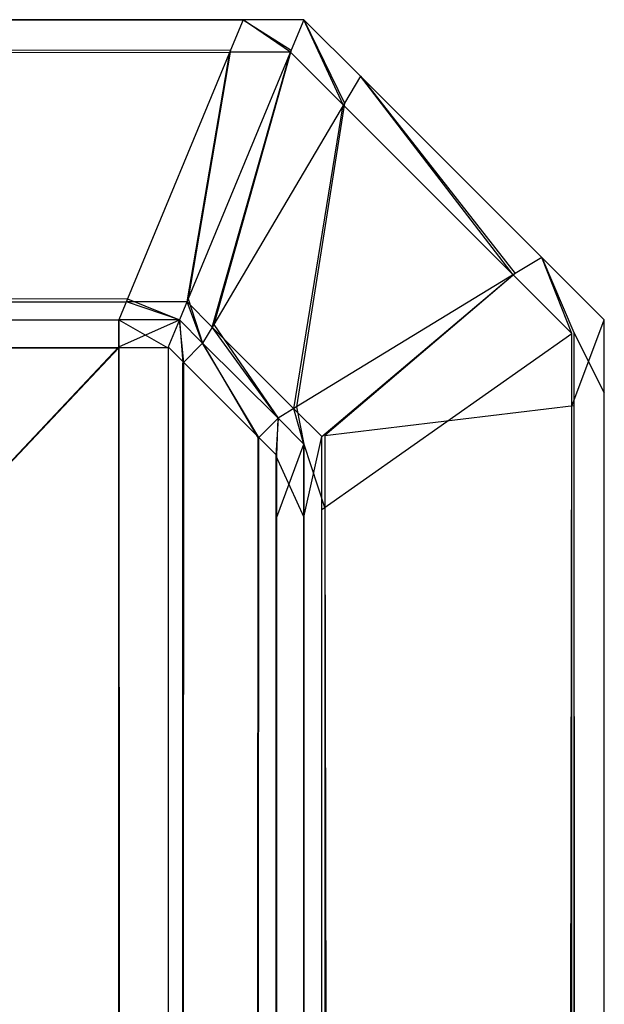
# Model space of a CAD drawing. Extents: x 0 to 1.6, y -0.5 to 0.
# Tile 181 of 181: x 1.59805 to 1.6, y -0.00328 to 0. Entities that reach past the tile are written whole.
import ezdxf

# ---------------------------------------------------------------- set-up
doc = ezdxf.new("R2010")
doc.units = 0
doc.layers.add('L39_ABDECKPL_0___REPLACEMTFOREM', color=7, linetype='CONTINUOUS')

msp = doc.modelspace()

# ---------------------------------------------------------------- linework, layer by layer
at = {"layer": 'L39_ABDECKPL_0___REPLACEMTFOREM', "color": 39}
for points, invisible_edges in [([(1.128221, 0, 0.598), (1.598798, 0, 0.597862), (1.128221, 0, 0.597862), (1.128221, 0, 0.598)], 13), ([(1.598798, 0, 0.597862), (1.128221, 0, 0.598), (1.598798, 0, 0.598), (1.598798, 0, 0.597862)], 14), ([(1.598798, 0, 0.588009), (1.128221, -0.000108, 0.587901), (1.128221, 0, 0.588009), (1.598798, 0, 0.588009)], 13), ([(1.128221, -0.000108, 0.587901), (1.598798, 0, 0.588009), (1.598753, -0.000108, 0.587901), (1.128221, -0.000108, 0.587901)], 14), ([(1.598756, -0.000101, 0.598101), (1.128221, 0, 0.598), (1.128221, -0.000101, 0.598101), (1.598756, -0.000101, 0.598101)], 13), ([(1.128221, 0, 0.598), (1.598756, -0.000101, 0.598101), (1.598798, 0, 0.598), (1.128221, 0, 0.598)], 14), ([(1.128221, 0, 0.588187), (1.598798, 0, 0.588009), (1.128221, 0, 0.588009), (1.128221, 0, 0.588187)], 13), ([(1.598798, 0, 0.588009), (1.128221, 0, 0.588187), (1.598798, 0, 0.588187), (1.598798, 0, 0.588009)], 14), ([(1.128221, 0, 0.597862), (1.598798, 0, 0.588187), (1.128221, 0, 0.588187), (1.128221, 0, 0.597862)], 13), ([(1.598798, 0, 0.588187), (1.128221, 0, 0.597862), (1.598798, 0, 0.597862), (1.598798, 0, 0.588187)], 14), ([(1.598798, 0, 0.588009), (1.598955, -0.000108, 0.587901), (1.598753, -0.000108, 0.587901), (1.598798, 0, 0.588009)], 13), ([(1.598958, -0.000101, 0.598101), (1.598798, 0, 0.598), (1.598756, -0.000101, 0.598101), (1.598958, -0.000101, 0.598101)], 13), ([(1.598955, -0.000108, 0.587901), (1.598798, 0, 0.588009), (1.599, 0, 0.588009), (1.598955, -0.000108, 0.587901)], 14), ([(1.598798, 0, 0.598), (1.599, 0, 0.597862), (1.598798, 0, 0.597862), (1.598798, 0, 0.598)], 13), ([(1.599, 0, 0.597862), (1.598798, 0, 0.598), (1.599, 0, 0.598), (1.599, 0, 0.597862)], 14), ([(1.598798, 0, 0.598), (1.598958, -0.000101, 0.598101), (1.599, 0, 0.598), (1.598798, 0, 0.598)], 14), ([(1.598798, 0, 0.588187), (1.599, 0, 0.588009), (1.598798, 0, 0.588009), (1.598798, 0, 0.588187)], 13), ([(1.599, 0, 0.588009), (1.598798, 0, 0.588187), (1.599, 0, 0.588187), (1.599, 0, 0.588009)], 14), ([(1.598798, 0, 0.597862), (1.599, 0, 0.588187), (1.598798, 0, 0.588187), (1.598798, 0, 0.597862)], 13), ([(1.599, 0, 0.588187), (1.598798, 0, 0.597862), (1.599, 0, 0.597862), (1.599, 0, 0.588187)], 14), ([(1.599, 0, 0.588009), (1.599131, -0.000284, 0.587901), (1.598955, -0.000108, 0.587901), (1.599, 0, 0.588009)], 13), ([(1.599135, -0.000278, 0.598101), (1.599, 0, 0.598), (1.598958, -0.000101, 0.598101), (1.599135, -0.000278, 0.598101)], 13), ([(1.599, 0, 0.598), (1.599135, -0.000278, 0.598101), (1.599188, -0.000188, 0.598), (1.599, 0, 0.598)], 14), ([(1.599, 0, 0.588009), (1.599188, -0.000188, 0.588187), (1.599188, -0.000188, 0.588009), (1.599, 0, 0.588009)], 13), ([(1.599188, -0.000188, 0.588187), (1.599, 0, 0.588009), (1.599, 0, 0.588187), (1.599188, -0.000188, 0.588187)], 14), ([(1.599131, -0.000284, 0.587901), (1.599, 0, 0.588009), (1.599188, -0.000188, 0.588009), (1.599131, -0.000284, 0.587901)], 14), ([(1.599, 0, 0.588187), (1.599188, -0.000188, 0.597862), (1.599188, -0.000188, 0.588187), (1.599, 0, 0.588187)], 13), ([(1.599188, -0.000188, 0.597862), (1.599, 0, 0.588187), (1.599, 0, 0.597862), (1.599188, -0.000188, 0.597862)], 14), ([(1.599, 0, 0.597862), (1.599188, -0.000188, 0.598), (1.599188, -0.000188, 0.597862), (1.599, 0, 0.597862)], 13), ([(1.599188, -0.000188, 0.598), (1.599, 0, 0.597862), (1.599, 0, 0.598), (1.599188, -0.000188, 0.598)], 14), ([(1.598413, -0.00093, 0.598929), (1.128221, -0.000101, 0.598101), (1.128221, -0.00093, 0.598929), (1.598413, -0.00093, 0.598929)], 13), ([(1.128221, -0.000101, 0.598101), (1.598413, -0.00093, 0.598929), (1.598756, -0.000101, 0.598101), (1.128221, -0.000101, 0.598101)], 14), ([(1.598753, -0.000108, 0.587901), (1.128221, -0.00094, 0.58707), (1.128221, -0.000108, 0.587901), (1.598753, -0.000108, 0.587901)], 13), ([(1.128221, -0.00094, 0.58707), (1.598753, -0.000108, 0.587901), (1.598409, -0.00094, 0.58707), (1.128221, -0.00094, 0.58707)], 14), ([(1.598753, -0.000108, 0.587901), (1.598611, -0.00094, 0.58707), (1.598409, -0.00094, 0.58707), (1.598753, -0.000108, 0.587901)], 13), ([(1.598615, -0.00093, 0.598929), (1.598756, -0.000101, 0.598101), (1.598413, -0.00093, 0.598929), (1.598615, -0.00093, 0.598929)], 13), ([(1.598955, -0.000108, 0.587901), (1.598695, -0.001024, 0.58707), (1.598611, -0.00094, 0.58707), (1.598955, -0.000108, 0.587901)], 13), ([(1.598611, -0.00094, 0.58707), (1.598753, -0.000108, 0.587901), (1.598955, -0.000108, 0.587901), (1.598611, -0.00094, 0.58707)], 14), ([(1.598756, -0.000101, 0.598101), (1.598615, -0.00093, 0.598929), (1.598958, -0.000101, 0.598101), (1.598756, -0.000101, 0.598101)], 14), ([(1.5987, -0.001015, 0.598929), (1.598958, -0.000101, 0.598101), (1.598615, -0.00093, 0.598929), (1.5987, -0.001015, 0.598929)], 13), ([(1.598695, -0.001024, 0.58707), (1.598955, -0.000108, 0.587901), (1.599131, -0.000284, 0.587901), (1.598695, -0.001024, 0.58707)], 14), ([(1.598958, -0.000101, 0.598101), (1.5987, -0.001015, 0.598929), (1.599135, -0.000278, 0.598101), (1.598958, -0.000101, 0.598101)], 14), ([(1.599188, -0.000188, 0.588009), (1.599697, -0.00085, 0.587901), (1.599131, -0.000284, 0.587901), (1.599188, -0.000188, 0.588009)], 13), ([(1.599703, -0.000846, 0.598101), (1.599188, -0.000188, 0.598), (1.599135, -0.000278, 0.598101), (1.599703, -0.000846, 0.598101)], 13), ([(1.599697, -0.00085, 0.587901), (1.599188, -0.000188, 0.588009), (1.599792, -0.000792, 0.588009), (1.599697, -0.00085, 0.587901)], 14), ([(1.599188, -0.000188, 0.588009), (1.599792, -0.000792, 0.588187), (1.599792, -0.000792, 0.588009), (1.599188, -0.000188, 0.588009)], 13), ([(1.599792, -0.000792, 0.588187), (1.599188, -0.000188, 0.588009), (1.599188, -0.000188, 0.588187), (1.599792, -0.000792, 0.588187)], 14), ([(1.599188, -0.000188, 0.598), (1.599703, -0.000846, 0.598101), (1.599792, -0.000792, 0.598), (1.599188, -0.000188, 0.598)], 14), ([(1.599188, -0.000188, 0.588187), (1.599792, -0.000792, 0.597862), (1.599792, -0.000792, 0.588187), (1.599188, -0.000188, 0.588187)], 13), ([(1.599792, -0.000792, 0.597862), (1.599188, -0.000188, 0.588187), (1.599188, -0.000188, 0.597862), (1.599792, -0.000792, 0.597862)], 14), ([(1.599188, -0.000188, 0.597862), (1.599792, -0.000792, 0.598), (1.599792, -0.000792, 0.597862), (1.599188, -0.000188, 0.597862)], 13), ([(1.599792, -0.000792, 0.598), (1.599188, -0.000188, 0.597862), (1.599188, -0.000188, 0.598), (1.599792, -0.000792, 0.598)], 14), ([(1.599131, -0.000284, 0.587901), (1.598966, -0.001296, 0.58707), (1.598695, -0.001024, 0.58707), (1.599131, -0.000284, 0.587901)], 13), ([(1.598975, -0.00129, 0.598929), (1.599135, -0.000278, 0.598101), (1.5987, -0.001015, 0.598929), (1.598975, -0.00129, 0.598929)], 13), ([(1.598966, -0.001296, 0.58707), (1.599131, -0.000284, 0.587901), (1.599697, -0.00085, 0.587901), (1.598966, -0.001296, 0.58707)], 14), ([(1.599135, -0.000278, 0.598101), (1.598975, -0.00129, 0.598929), (1.599703, -0.000846, 0.598101), (1.599135, -0.000278, 0.598101)], 14), ([(1.599792, -0.000792, 0.588009), (1.599892, -0.001045, 0.587901), (1.599697, -0.00085, 0.587901), (1.599792, -0.000792, 0.588009)], 13), ([(1.599899, -0.001042, 0.598101), (1.599792, -0.000792, 0.598), (1.599703, -0.000846, 0.598101), (1.599899, -0.001042, 0.598101)], 13), ([(1.599792, -0.000792, 0.588009), (1.6, -0.001, 0.588187), (1.6, -0.001, 0.588009), (1.599792, -0.000792, 0.588009)], 13), ([(1.6, -0.001, 0.588187), (1.599792, -0.000792, 0.588009), (1.599792, -0.000792, 0.588187), (1.6, -0.001, 0.588187)], 14), ([(1.599892, -0.001045, 0.587901), (1.599792, -0.000792, 0.588009), (1.6, -0.001, 0.588009), (1.599892, -0.001045, 0.587901)], 14), ([(1.599792, -0.000792, 0.598), (1.599899, -0.001042, 0.598101), (1.6, -0.001, 0.598), (1.599792, -0.000792, 0.598)], 14), ([(1.599792, -0.000792, 0.588187), (1.6, -0.001, 0.597862), (1.6, -0.001, 0.588187), (1.599792, -0.000792, 0.588187)], 13), ([(1.6, -0.001, 0.597862), (1.599792, -0.000792, 0.588187), (1.599792, -0.000792, 0.597862), (1.6, -0.001, 0.597862)], 14), ([(1.599792, -0.000792, 0.597862), (1.6, -0.001, 0.598), (1.6, -0.001, 0.597862), (1.599792, -0.000792, 0.597862)], 13), ([(1.6, -0.001, 0.598), (1.599792, -0.000792, 0.597862), (1.599792, -0.000792, 0.598), (1.6, -0.001, 0.598)], 14), ([(1.599697, -0.00085, 0.587901), (1.59906, -0.001389, 0.58707), (1.598966, -0.001296, 0.58707), (1.599697, -0.00085, 0.587901)], 13), ([(1.59907, -0.001385, 0.598929), (1.599703, -0.000846, 0.598101), (1.598975, -0.00129, 0.598929), (1.59907, -0.001385, 0.598929)], 13), ([(1.59906, -0.001389, 0.58707), (1.599697, -0.00085, 0.587901), (1.599892, -0.001045, 0.587901), (1.59906, -0.001389, 0.58707)], 14), ([(1.599703, -0.000846, 0.598101), (1.59907, -0.001385, 0.598929), (1.599899, -0.001042, 0.598101), (1.599703, -0.000846, 0.598101)], 14), ([(1.598384, -0.001, 0.598999), (1.128221, -0.00093, 0.598929), (1.128221, -0.001, 0.598999), (1.598384, -0.001, 0.598999)], 13), ([(1.128221, -0.00093, 0.598929), (1.598384, -0.001, 0.598999), (1.598413, -0.00093, 0.598929), (1.128221, -0.00093, 0.598929)], 14), ([(1.598409, -0.00094, 0.58707), (1.128221, -0.001, 0.58701), (1.128221, -0.00094, 0.58707), (1.598409, -0.00094, 0.58707)], 13), ([(1.128221, -0.001, 0.58701), (1.598409, -0.00094, 0.58707), (1.598384, -0.001, 0.58701), (1.128221, -0.001, 0.58701)], 14), ([(1.598586, -0.001, 0.598999), (1.598413, -0.00093, 0.598929), (1.598384, -0.001, 0.598999), (1.598586, -0.001, 0.598999)], 13), ([(1.598409, -0.00094, 0.58707), (1.598586, -0.001, 0.58701), (1.598384, -0.001, 0.58701), (1.598409, -0.00094, 0.58707)], 13), ([(1.598586, -0.001, 0.58701), (1.598409, -0.00094, 0.58707), (1.598611, -0.00094, 0.58707), (1.598586, -0.001, 0.58701)], 14), ([(1.598413, -0.00093, 0.598929), (1.598586, -0.001, 0.598999), (1.598615, -0.00093, 0.598929), (1.598413, -0.00093, 0.598929)], 14), ([(1.598663, -0.001078, 0.598999), (1.598615, -0.00093, 0.598929), (1.598586, -0.001, 0.598999), (1.598663, -0.001078, 0.598999)], 13), ([(1.598611, -0.00094, 0.58707), (1.598663, -0.001078, 0.58701), (1.598586, -0.001, 0.58701), (1.598611, -0.00094, 0.58707)], 13), ([(1.598663, -0.001078, 0.58701), (1.598611, -0.00094, 0.58707), (1.598695, -0.001024, 0.58707), (1.598663, -0.001078, 0.58701)], 14), ([(1.598615, -0.00093, 0.598929), (1.598663, -0.001078, 0.598999), (1.5987, -0.001015, 0.598929), (1.598615, -0.00093, 0.598929)], 14), ([(1.598384, -0.001093, 0.598999), (1.128221, -0.001, 0.598999), (1.124135, -0.001093, 0.598999), (1.598384, -0.001093, 0.598999)], 13), ([(1.128221, -0.001, 0.598999), (1.598384, -0.001093, 0.598999), (1.598384, -0.001, 0.598999), (1.128221, -0.001, 0.598999)], 14), ([(1.598384, -0.001, 0.58701), (1.128221, -0.00109, 0.58701), (1.128221, -0.001, 0.58701), (1.598384, -0.001, 0.58701)], 13), ([(1.128221, -0.00109, 0.58701), (1.598384, -0.001, 0.58701), (1.598384, -0.00109, 0.58701), (1.128221, -0.00109, 0.58701)], 14), ([(1.598586, -0.001, 0.58701), (1.598384, -0.00109, 0.58701), (1.598384, -0.001, 0.58701), (1.598586, -0.001, 0.58701)], 13), ([(1.598384, -0.00109, 0.58701), (1.598586, -0.001, 0.58701), (1.598548, -0.00109, 0.58701), (1.598384, -0.00109, 0.58701)], 14), ([(1.598547, -0.001093, 0.598999), (1.598384, -0.001, 0.598999), (1.598384, -0.001093, 0.598999), (1.598547, -0.001093, 0.598999)], 13), ([(1.598384, -0.001, 0.598999), (1.598547, -0.001093, 0.598999), (1.598586, -0.001, 0.598999), (1.598384, -0.001, 0.598999)], 14), ([(1.598597, -0.001144, 0.598999), (1.598586, -0.001, 0.598999), (1.598547, -0.001093, 0.598999), (1.598597, -0.001144, 0.598999)], 13), ([(1.598586, -0.001, 0.58701), (1.5986, -0.001142, 0.58701), (1.598548, -0.00109, 0.58701), (1.598586, -0.001, 0.58701)], 13), ([(1.5986, -0.001142, 0.58701), (1.598586, -0.001, 0.58701), (1.598663, -0.001078, 0.58701), (1.5986, -0.001142, 0.58701)], 14), ([(1.598586, -0.001, 0.598999), (1.598597, -0.001144, 0.598999), (1.598663, -0.001078, 0.598999), (1.598586, -0.001, 0.598999)], 14), ([(1.598914, -0.001328, 0.598999), (1.5987, -0.001015, 0.598929), (1.598663, -0.001078, 0.598999), (1.598914, -0.001328, 0.598999)], 13), ([(1.5987, -0.001015, 0.598929), (1.598914, -0.001328, 0.598999), (1.598975, -0.00129, 0.598929), (1.5987, -0.001015, 0.598929)], 14), ([(1.6, -0.001, 0.588009), (1.599892, -0.001288, 0.587901), (1.599892, -0.001045, 0.587901), (1.6, -0.001, 0.588009)], 13), ([(1.599892, -0.001288, 0.587901), (1.6, -0.001, 0.588009), (1.6, -0.001243, 0.588009), (1.599892, -0.001288, 0.587901)], 14), ([(1.599899, -0.001042, 0.598101), (1.6, -0.001243, 0.598), (1.6, -0.001, 0.598), (1.599899, -0.001042, 0.598101)], 14), ([(1.6, -0.001, 0.588009), (1.6, -0.001243, 0.588187), (1.6, -0.001243, 0.588009), (1.6, -0.001, 0.588009)], 13), ([(1.6, -0.001243, 0.588187), (1.6, -0.001, 0.588009), (1.6, -0.001, 0.588187), (1.6, -0.001243, 0.588187)], 14), ([(1.6, -0.001, 0.588187), (1.6, -0.001243, 0.597862), (1.6, -0.001243, 0.588187), (1.6, -0.001, 0.588187)], 13), ([(1.6, -0.001243, 0.597862), (1.6, -0.001, 0.588187), (1.6, -0.001, 0.597862), (1.6, -0.001243, 0.597862)], 14), ([(1.6, -0.001, 0.597862), (1.6, -0.001243, 0.598), (1.6, -0.001243, 0.597862), (1.6, -0.001, 0.597862)], 13), ([(1.6, -0.001243, 0.598), (1.6, -0.001, 0.597862), (1.6, -0.001, 0.598), (1.6, -0.001243, 0.598)], 14), ([(1.598695, -0.001024, 0.58707), (1.598914, -0.001328, 0.58701), (1.598663, -0.001078, 0.58701), (1.598695, -0.001024, 0.58707)], 13), ([(1.598914, -0.001328, 0.58701), (1.598695, -0.001024, 0.58707), (1.598966, -0.001296, 0.58707), (1.598914, -0.001328, 0.58701)], 14), ([(1.599892, -0.001045, 0.587901), (1.59906, -0.001632, 0.58707), (1.59906, -0.001389, 0.58707), (1.599892, -0.001045, 0.587901)], 13), ([(1.59906, -0.001632, 0.58707), (1.599892, -0.001045, 0.587901), (1.599892, -0.001288, 0.587901), (1.59906, -0.001632, 0.58707)], 14), ([(1.59907, -0.001385, 0.598929), (1.599899, -0.001285, 0.598101), (1.599899, -0.001042, 0.598101), (1.59907, -0.001385, 0.598929)], 14), ([(1.6, -0.001243, 0.598), (1.599899, -0.001042, 0.598101), (1.599899, -0.001285, 0.598101), (1.6, -0.001243, 0.598)], 13), ([(1.598848, -0.001394, 0.598999), (1.598663, -0.001078, 0.598999), (1.598597, -0.001144, 0.598999), (1.598848, -0.001394, 0.598999)], 13), ([(1.598663, -0.001078, 0.58701), (1.59885, -0.001392, 0.58701), (1.5986, -0.001142, 0.58701), (1.598663, -0.001078, 0.58701)], 13), ([(1.59885, -0.001392, 0.58701), (1.598663, -0.001078, 0.58701), (1.598914, -0.001328, 0.58701), (1.59885, -0.001392, 0.58701)], 14), ([(1.598663, -0.001078, 0.598999), (1.598848, -0.001394, 0.598999), (1.598914, -0.001328, 0.598999), (1.598663, -0.001078, 0.598999)], 14), ([(1.128221, -0.499907, 0.598999), (1.598384, -0.001093, 0.598999), (1.124135, -0.001093, 0.598999), (1.128221, -0.499907, 0.598999)], 13), ([(1.598384, -0.00109, 0.58701), (1.128221, -0.49991, 0.58701), (1.128221, -0.00109, 0.58701), (1.598384, -0.00109, 0.58701)], 13), ([(1.128221, -0.49991, 0.58701), (1.598384, -0.00109, 0.58701), (1.598335, -0.49991, 0.58701), (1.128221, -0.49991, 0.58701)], 10), ([(1.598384, -0.001093, 0.598999), (1.128221, -0.499907, 0.598999), (1.598335, -0.499907, 0.598999), (1.598384, -0.001093, 0.598999)], 10), ([(1.598335, -0.49991, 0.58701), (1.598384, -0.00109, 0.58701), (1.598548, -0.49991, 0.58701), (1.598335, -0.49991, 0.58701)], 13), ([(1.598384, -0.001093, 0.598999), (1.598335, -0.499907, 0.598999), (1.598547, -0.499907, 0.598999), (1.598384, -0.001093, 0.598999)], 13), ([(1.598548, -0.49991, 0.58701), (1.598384, -0.00109, 0.58701), (1.598548, -0.00109, 0.58701), (1.598548, -0.49991, 0.58701)], 10), ([(1.598384, -0.001093, 0.598999), (1.598547, -0.499907, 0.598999), (1.598547, -0.001093, 0.598999), (1.598384, -0.001093, 0.598999)], 10), ([(1.598547, -0.001093, 0.598999), (1.598547, -0.499907, 0.598999), (1.598597, -0.001144, 0.598999), (1.598547, -0.001093, 0.598999)], 13), ([(1.598548, -0.49991, 0.58701), (1.598548, -0.00109, 0.58701), (1.5986, -0.001142, 0.58701), (1.598548, -0.49991, 0.58701)], 13), ([(1.598597, -0.001144, 0.598999), (1.598547, -0.499907, 0.598999), (1.598628, -0.499826, 0.598999), (1.598597, -0.001144, 0.598999)], 10), ([(1.598548, -0.49991, 0.58701), (1.5986, -0.001142, 0.58701), (1.59863, -0.499828, 0.58701), (1.598548, -0.49991, 0.58701)], 10), ([(1.598597, -0.001144, 0.598999), (1.598628, -0.499826, 0.598999), (1.598848, -0.001394, 0.598999), (1.598597, -0.001144, 0.598999)], 13), ([(1.59863, -0.499828, 0.58701), (1.5986, -0.001142, 0.58701), (1.59885, -0.001392, 0.58701), (1.59863, -0.499828, 0.58701)], 13), ([(1.6, -0.001243, 0.588009), (1.599892, -0.499661, 0.587901), (1.599892, -0.001288, 0.587901), (1.6, -0.001243, 0.588009)], 13), ([(1.599892, -0.499661, 0.587901), (1.6, -0.001243, 0.588009), (1.6, -0.499706, 0.588009), (1.599892, -0.499661, 0.587901)], 14), ([(1.599899, -0.001285, 0.598101), (1.6, -0.499706, 0.598), (1.6, -0.001243, 0.598), (1.599899, -0.001285, 0.598101)], 14), ([(1.6, -0.001243, 0.588009), (1.6, -0.499706, 0.588187), (1.6, -0.499706, 0.588009), (1.6, -0.001243, 0.588009)], 13), ([(1.6, -0.499706, 0.588187), (1.6, -0.001243, 0.588009), (1.6, -0.001243, 0.588187), (1.6, -0.499706, 0.588187)], 14), ([(1.6, -0.001243, 0.588187), (1.6, -0.499706, 0.597862), (1.6, -0.499706, 0.588187), (1.6, -0.001243, 0.588187)], 13), ([(1.6, -0.499706, 0.597862), (1.6, -0.001243, 0.588187), (1.6, -0.001243, 0.597862), (1.6, -0.499706, 0.597862)], 14), ([(1.6, -0.001243, 0.597862), (1.6, -0.499706, 0.598), (1.6, -0.499706, 0.597862), (1.6, -0.001243, 0.597862)], 13), ([(1.6, -0.499706, 0.598), (1.6, -0.001243, 0.597862), (1.6, -0.001243, 0.598), (1.6, -0.499706, 0.598)], 14), ([(1.599, -0.001414, 0.598999), (1.598975, -0.00129, 0.598929), (1.598914, -0.001328, 0.598999), (1.599, -0.001414, 0.598999)], 13), ([(1.598966, -0.001296, 0.58707), (1.599, -0.001414, 0.58701), (1.598914, -0.001328, 0.58701), (1.598966, -0.001296, 0.58707)], 13), ([(1.599, -0.001414, 0.58701), (1.598966, -0.001296, 0.58707), (1.59906, -0.001389, 0.58707), (1.599, -0.001414, 0.58701)], 14), ([(1.598975, -0.00129, 0.598929), (1.599, -0.001414, 0.598999), (1.59907, -0.001385, 0.598929), (1.598975, -0.00129, 0.598929)], 14), ([(1.599892, -0.001288, 0.587901), (1.59906, -0.499317, 0.58707), (1.59906, -0.001632, 0.58707), (1.599892, -0.001288, 0.587901)], 13), ([(1.59906, -0.499317, 0.58707), (1.599892, -0.001288, 0.587901), (1.599892, -0.499661, 0.587901), (1.59906, -0.499317, 0.58707)], 14), ([(1.599899, -0.001285, 0.598101), (1.59907, -0.001385, 0.598929), (1.59907, -0.001627, 0.598929), (1.599899, -0.001285, 0.598101)], 13), ([(1.59907, -0.001627, 0.598929), (1.599899, -0.499664, 0.598101), (1.599899, -0.001285, 0.598101), (1.59907, -0.001627, 0.598929)], 14), ([(1.6, -0.499706, 0.598), (1.599899, -0.001285, 0.598101), (1.599899, -0.499664, 0.598101), (1.6, -0.499706, 0.598)], 13), ([(1.598907, -0.001453, 0.598999), (1.598914, -0.001328, 0.598999), (1.598848, -0.001394, 0.598999), (1.598907, -0.001453, 0.598999)], 13), ([(1.598914, -0.001328, 0.58701), (1.59891, -0.001452, 0.58701), (1.59885, -0.001392, 0.58701), (1.598914, -0.001328, 0.58701)], 13), ([(1.598914, -0.001328, 0.598999), (1.598907, -0.001453, 0.598999), (1.599, -0.001414, 0.598999), (1.598914, -0.001328, 0.598999)], 14), ([(1.59891, -0.001452, 0.58701), (1.598914, -0.001328, 0.58701), (1.599, -0.001414, 0.58701), (1.59891, -0.001452, 0.58701)], 14), ([(1.598848, -0.001394, 0.598999), (1.598628, -0.499826, 0.598999), (1.598839, -0.499615, 0.598999), (1.598848, -0.001394, 0.598999)], 10), ([(1.59863, -0.499828, 0.58701), (1.59885, -0.001392, 0.58701), (1.598841, -0.499617, 0.58701), (1.59863, -0.499828, 0.58701)], 10), ([(1.598848, -0.001394, 0.598999), (1.598839, -0.499615, 0.598999), (1.598907, -0.499547, 0.598999), (1.598848, -0.001394, 0.598999)], 15), ([(1.598841, -0.499617, 0.58701), (1.59885, -0.001392, 0.58701), (1.59891, -0.499548, 0.58701), (1.598841, -0.499617, 0.58701)], 15), ([(1.598848, -0.001394, 0.598999), (1.598907, -0.499547, 0.598999), (1.598907, -0.001453, 0.598999), (1.598848, -0.001394, 0.598999)], 15), ([(1.59891, -0.499548, 0.58701), (1.59885, -0.001392, 0.58701), (1.59891, -0.001452, 0.58701), (1.59891, -0.499548, 0.58701)], 15), ([(1.599, -0.001414, 0.598999), (1.59907, -0.001627, 0.598929), (1.59907, -0.001385, 0.598929), (1.599, -0.001414, 0.598999)], 14), ([(1.59906, -0.001389, 0.58707), (1.599, -0.001657, 0.58701), (1.599, -0.001414, 0.58701), (1.59906, -0.001389, 0.58707)], 13), ([(1.599, -0.001657, 0.58701), (1.59906, -0.001389, 0.58707), (1.59906, -0.001632, 0.58707), (1.599, -0.001657, 0.58701)], 14), ([(1.598907, -0.001453, 0.598999), (1.599, -0.001657, 0.598999), (1.599, -0.001414, 0.598999), (1.598907, -0.001453, 0.598999)], 14), ([(1.599, -0.001414, 0.58701), (1.59891, -0.001657, 0.58701), (1.59891, -0.001452, 0.58701), (1.599, -0.001414, 0.58701)], 13), ([(1.59891, -0.001657, 0.58701), (1.599, -0.001414, 0.58701), (1.599, -0.001657, 0.58701), (1.59891, -0.001657, 0.58701)], 14), ([(1.59907, -0.001627, 0.598929), (1.599, -0.001414, 0.598999), (1.599, -0.001657, 0.598999), (1.59907, -0.001627, 0.598929)], 13), ([(1.598907, -0.001453, 0.598999), (1.598907, -0.499547, 0.598999), (1.598907, -0.499292, 0.598999), (1.598907, -0.001453, 0.598999)], 15), ([(1.598907, -0.001453, 0.598999), (1.598907, -0.499292, 0.598999), (1.598907, -0.001657, 0.598999), (1.598907, -0.001453, 0.598999)], 15), ([(1.599, -0.001657, 0.598999), (1.598907, -0.001453, 0.598999), (1.598907, -0.001657, 0.598999), (1.599, -0.001657, 0.598999)], 13), ([(1.59891, -0.499548, 0.58701), (1.59891, -0.001452, 0.58701), (1.59891, -0.001657, 0.58701), (1.59891, -0.499548, 0.58701)], 15), ([(1.599, -0.001657, 0.598999), (1.59907, -0.499321, 0.598929), (1.59907, -0.001627, 0.598929), (1.599, -0.001657, 0.598999)], 14), ([(1.59906, -0.001632, 0.58707), (1.599, -0.499292, 0.58701), (1.599, -0.001657, 0.58701), (1.59906, -0.001632, 0.58707)], 13), ([(1.599, -0.499292, 0.58701), (1.59906, -0.001632, 0.58707), (1.59906, -0.499317, 0.58707), (1.599, -0.499292, 0.58701)], 14), ([(1.599899, -0.499664, 0.598101), (1.59907, -0.001627, 0.598929), (1.59907, -0.499321, 0.598929), (1.599899, -0.499664, 0.598101)], 13), ([(1.599, -0.499292, 0.598999), (1.598907, -0.001657, 0.598999), (1.598907, -0.499292, 0.598999), (1.599, -0.499292, 0.598999)], 13), ([(1.598907, -0.001657, 0.598999), (1.599, -0.499292, 0.598999), (1.599, -0.001657, 0.598999), (1.598907, -0.001657, 0.598999)], 14), ([(1.599, -0.001657, 0.58701), (1.59891, -0.499292, 0.58701), (1.59891, -0.001657, 0.58701), (1.599, -0.001657, 0.58701)], 13), ([(1.59891, -0.499292, 0.58701), (1.599, -0.001657, 0.58701), (1.599, -0.499292, 0.58701), (1.59891, -0.499292, 0.58701)], 14), ([(1.59891, -0.499548, 0.58701), (1.59891, -0.001657, 0.58701), (1.59891, -0.499292, 0.58701), (1.59891, -0.499548, 0.58701)], 14), ([(1.59907, -0.499321, 0.598929), (1.599, -0.001657, 0.598999), (1.599, -0.499292, 0.598999), (1.59907, -0.499321, 0.598929)], 13)]:
    msp.add_3dface(points, dxfattribs=dict(at, invisible_edges=invisible_edges))

doc.saveas('drawing.dxf')
